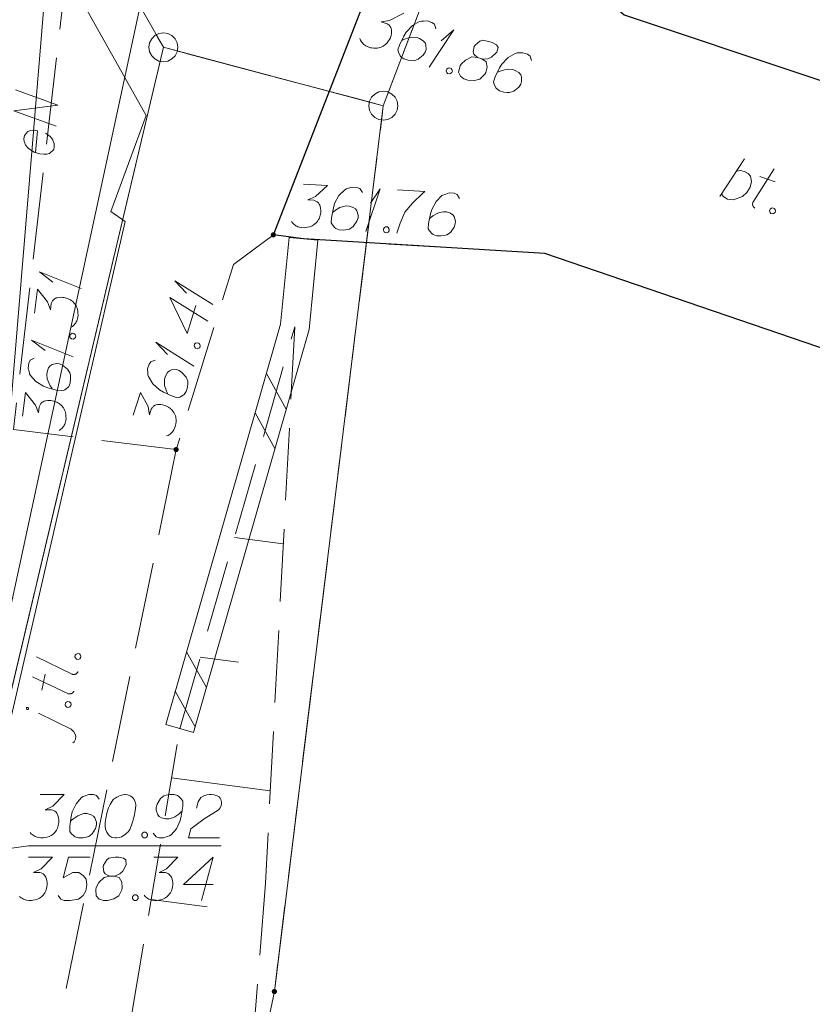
# Model space of a CAD drawing. Header units: metres. Extents: x 5555129 to 5556676, y 5635595 to 5636517.
# Tile 162 of 256: x 5555519 to 5555533, y 5636387 to 5636404. Entities that reach past the tile are written whole.
import ezdxf

# ---------------------------------------------------------------- set-up
doc = ezdxf.new("R2010")
doc.units = ezdxf.units.M
doc.header["$MEASUREMENT"] = 0
for name, pattern in [('03-linia 3 1', [2, 1.5, -0.5]), ('L_0_06', [2, 1.5, -0.5]), ('PRZER1-1', [2, 1, -1]), ('PRZER2_5-1', [3.5, 2.5, -1]), ('PRZER3-1', [4, 3, -1])]:
    doc.linetypes.add(name, pattern=pattern)
doc.layers.add('#digitalizacja', color=7, linetype='Continuous', lineweight=18)
doc.layers.add('#skartowane', color=7, linetype='Continuous', lineweight=18)
for name, color, linetype, lineweight, true_color in [('GEPPGD', 7, 'Continuous', 18, 0x008000), ('GESDZI', 7, 'Continuous', 18, 0x0a0909), ('GESKKL', 7, 'PRZER3-1', 18, 0x008000), ('GESUZY', 7, 'PRZER1-1', 18, 0x008000), ('GSSZSN', 7, 'PRZER2_5-1', 18, 0x0a0909), ('GULENN', 1, 'Continuous', 18, 0xff0000), ('GULENN_O', 1, 'Continuous', 18, 0xff0000)]:
    doc.layers.add(name, color=color, linetype=linetype, lineweight=lineweight, true_color=true_color)

# ---------------------------------------------------------------- blocks, each defined once
blk = doc.blocks.new('EPPGS')
at = {"color": 0, "flags": 128}
blk.add_lwpolyline([(0.5, 0), (0.475528, -0.154508), (0.404508, -0.293893), (0.293893, -0.404508), (0.154508, -0.475528), (0, -0.5), (-0.154508, -0.475528), (-0.293893, -0.404508), (-0.404508, -0.293893), (-0.475528, -0.154508), (-0.5, 0), (-0.475528, 0.154508), (-0.404508, 0.293893), (-0.293893, 0.404508), (-0.154508, 0.475528), (0, 0.5), (0.154508, 0.475528), (0.293893, 0.404508), (0.404508, 0.293893), (0.475528, 0.154508), (0.5, 0)], close=True, dxfattribs=at)
blk = doc.blocks.new('EPPGN')
blk.add_hatch(color=0).paths.add_polyline_path([(0, -0.09), (-0.027812, -0.085595), (-0.052901, -0.072812), (-0.072812, -0.052901), (-0.085595, -0.027812), (-0.09, 0), (-0.085595, 0.027812), (-0.072812, 0.052901), (-0.052901, 0.072812), (-0.027812, 0.085595), (0, 0.09), (0.027812, 0.085595), (0.052901, 0.072812), (0.072812, 0.052901), (0.085595, 0.027812), (0.09, 0), (0.085595, -0.027812), (0.072812, -0.052901), (0.052901, -0.072812), (0.027812, -0.085595)])
blk = doc.blocks.new('*U270')
at = {"layer": '#skartowane', "color": 7, "linetype": 'ByBlock', "lineweight": 18}
blk.add_line((5555531.336, 5636401.004), (5555531.758, 5636401.654), dxfattribs=at)
at = {"layer": '#skartowane', "color": 7, "linetype": 'ByBlock', "lineweight": 18, "flags": 128}
blk.add_lwpolyline([(5555531.618, 5636401.439), (5555531.696, 5636401.45), (5555531.771, 5636401.431), (5555531.823, 5636401.402), (5555531.863, 5636401.351), (5555531.883, 5636401.263), (5555531.857, 5636401.166), (5555531.801, 5636401.073), (5555531.728, 5636401.004), (5555531.571, 5636400.944), (5555531.47, 5636400.959), (5555531.401, 5636400.994), (5555531.362, 5636401.045)], dxfattribs=at)
blk = doc.blocks.new('*U271')
at = {"layer": '#skartowane', "color": 7, "linetype": 'ByBlock', "lineweight": 18}
for p, q in [((5555531.906, 5636400.901), (5555532.273, 5636401.482)), ((5555532.023, 5636401.347), (5555532.292, 5636401.258))]:
    blk.add_line(p, q, dxfattribs=at)
at = {"layer": '#skartowane', "color": 7, "linetype": 'ByBlock', "lineweight": 18, "flags": 128}
blk.add_lwpolyline([(5555531.941, 5636400.802), (5555531.934, 5636400.806), (5555531.927, 5636400.811), (5555531.921, 5636400.816), (5555531.916, 5636400.822), (5555531.911, 5636400.829), (5555531.908, 5636400.836), (5555531.904, 5636400.844), (5555531.902, 5636400.851), (5555531.9, 5636400.859), (5555531.9, 5636400.867), (5555531.9, 5636400.875), (5555531.901, 5636400.884), (5555531.903, 5636400.891), (5555531.905, 5636400.899), (5555531.908, 5636400.906)], dxfattribs=at)
blk = doc.blocks.new('*U272')
at = {"layer": '#skartowane', "color": 7, "linetype": 'ByBlock', "lineweight": 18}
blk.add_line((5555520.129, 5636391.798), (5555519.565, 5636392.076), dxfattribs=at)
at = {"layer": '#skartowane', "color": 7, "linetype": 'ByBlock', "lineweight": 18, "flags": 128}
for points in [[(5555519.375, 5636392.176), (5555519.373, 5636392.176), (5555519.371, 5636392.176), (5555519.369, 5636392.176), (5555519.367, 5636392.176), (5555519.365, 5636392.175), (5555519.363, 5636392.175), (5555519.361, 5636392.174), (5555519.36, 5636392.173), (5555519.358, 5636392.172), (5555519.357, 5636392.17), (5555519.356, 5636392.169), (5555519.355, 5636392.167), (5555519.354, 5636392.165), (5555519.353, 5636392.163), (5555519.353, 5636392.162), (5555519.352, 5636392.16), (5555519.352, 5636392.158), (5555519.352, 5636392.156), (5555519.353, 5636392.154), (5555519.353, 5636392.152), (5555519.354, 5636392.15), (5555519.355, 5636392.148), (5555519.356, 5636392.147), (5555519.357, 5636392.145), (5555519.359, 5636392.144), (5555519.36, 5636392.143), (5555519.362, 5636392.142), (5555519.363, 5636392.141), (5555519.365, 5636392.14), (5555519.367, 5636392.139), (5555519.369, 5636392.139), (5555519.371, 5636392.139), (5555519.373, 5636392.139), (5555519.375, 5636392.14), (5555519.377, 5636392.14), (5555519.379, 5636392.141), (5555519.38, 5636392.142), (5555519.382, 5636392.143), (5555519.384, 5636392.144), (5555519.385, 5636392.145), (5555519.386, 5636392.147), (5555519.387, 5636392.149), (5555519.388, 5636392.15), (5555519.389, 5636392.152), (5555519.389, 5636392.154), (5555519.389, 5636392.156), (5555519.39, 5636392.158), (5555519.389, 5636392.16), (5555519.389, 5636392.162), (5555519.389, 5636392.164), (5555519.388, 5636392.166), (5555519.387, 5636392.167), (5555519.386, 5636392.169), (5555519.385, 5636392.17), (5555519.383, 5636392.172), (5555519.382, 5636392.173), (5555519.38, 5636392.174), (5555519.378, 5636392.175), (5555519.376, 5636392.176), (5555519.375, 5636392.176)], [(5555520.154, 5636391.564), (5555520.176, 5636391.584), (5555520.203, 5636391.627), (5555520.208, 5636391.68), (5555520.196, 5636391.712), (5555520.174, 5636391.753), (5555520.129, 5636391.798)]]:
    blk.add_lwpolyline(points, dxfattribs=at)
blk = doc.blocks.new('*U273')
at = {"layer": '#skartowane', "color": 7, "linetype": 'ByBlock', "lineweight": 18}
for p, q in [((5555520.079, 5636392.411), (5555519.459, 5636392.706)), ((5555519.622, 5636392.474), (5555519.679, 5636392.752))]:
    blk.add_line(p, q, dxfattribs=at)
at = {"layer": '#skartowane', "color": 7, "linetype": 'ByBlock', "lineweight": 18, "flags": 128}
blk.add_lwpolyline([(5555520.174, 5636392.458), (5555520.17, 5636392.451), (5555520.166, 5636392.444), (5555520.161, 5636392.437), (5555520.156, 5636392.431), (5555520.15, 5636392.426), (5555520.144, 5636392.421), (5555520.137, 5636392.417), (5555520.129, 5636392.414), (5555520.121, 5636392.411), (5555520.114, 5636392.409), (5555520.105, 5636392.409), (5555520.097, 5636392.409), (5555520.089, 5636392.409), (5555520.081, 5636392.411), (5555520.074, 5636392.413)], dxfattribs=at)
blk = doc.blocks.new('*U274')
at = {"layer": '#skartowane', "color": 7, "linetype": 'ByBlock', "lineweight": 18}
blk.add_line((5555520.142, 5636392.748), (5555519.528, 5636393.048), dxfattribs=at)
at = {"layer": '#skartowane', "color": 7, "linetype": 'ByBlock', "lineweight": 18, "flags": 128}
blk.add_lwpolyline([(5555520.242, 5636392.794), (5555520.239, 5636392.786), (5555520.235, 5636392.779), (5555520.23, 5636392.773), (5555520.225, 5636392.767), (5555520.218, 5636392.761), (5555520.212, 5636392.756), (5555520.205, 5636392.752), (5555520.198, 5636392.749), (5555520.19, 5636392.747), (5555520.182, 5636392.745), (5555520.174, 5636392.744), (5555520.166, 5636392.744), (5555520.158, 5636392.745), (5555520.15, 5636392.747), (5555520.142, 5636392.749)], dxfattribs=at)
blk = doc.blocks.new('*U283')
at = {"layer": '#skartowane', "color": 7, "linetype": 'ByBlock', "lineweight": 18}
for q in [(5555520.162, 5636398.234), (5555519.676, 5636398.344)]:
    blk.add_line((5555519.44, 5636398.52), q, dxfattribs=at)
blk = doc.blocks.new('*U284')
at = {"layer": '#skartowane', "color": 7, "linetype": 'ByBlock', "lineweight": 18}
for q in [(5555520.299, 5636399.413), (5555519.812, 5636399.523)]:
    blk.add_line((5555519.577, 5636399.699), q, dxfattribs=at)
blk = doc.blocks.new('*U285')
at = {"layer": '#skartowane', "color": 7, "linetype": 'ByBlock', "lineweight": 18}
for q in [(5555522.248, 5636398.074), (5555521.79, 5636398.271)]:
    blk.add_line((5555521.591, 5636398.487), q, dxfattribs=at)
blk = doc.blocks.new('*U286')
at = {"layer": '#skartowane', "color": 7, "linetype": 'ByBlock', "lineweight": 18}
for q in [(5555522.576, 5636399.134), (5555522.118, 5636399.331)]:
    blk.add_line((5555521.919, 5636399.547), q, dxfattribs=at)
blk = doc.blocks.new('*U289')
at = {"layer": '#skartowane', "color": 7, "linetype": 'ByBlock', "lineweight": 18}
for q in [(5555526.312, 5636403.235), (5555526.519, 5636403.689)]:
    blk.add_line((5555526.739, 5636403.883), q, dxfattribs=at)
blk = doc.blocks.new('*U290')
at = {"layer": '#skartowane', "color": 7, "linetype": 'ByBlock', "lineweight": 18}
for q in [(5555525.218, 5636400.398), (5555525.301, 5636400.89)]:
    blk.add_line((5555525.464, 5636401.135), q, dxfattribs=at)

msp = doc.modelspace()

# ---------------------------------------------------------------- hatches: boundary and pattern name
at = {"layer": '#skartowane', "linetype": 'Continuous', "lineweight": 18}
h = msp.add_hatch(color=7, dxfattribs=at)
edge = h.paths.add_edge_path()
edge.add_arc((5555523.62, 5636400.34), 0.045, 0, 360)
h = msp.add_hatch(color=7, dxfattribs=at)
edge = h.paths.add_edge_path()
edge.add_arc((5555521.94, 5636396.63), 0.045, 0, 360)

# ---------------------------------------------------------------- linework, layer by layer
at = {"layer": '#digitalizacja', "color": 36, "linetype": 'Continuous', "lineweight": 18, "true_color": 0x803300}
msp.add_line((5555525.59974, 5636424.15496), (5555518.15075, 5636389.61013), dxfattribs=at)
at = {"layer": '#digitalizacja', "color": 5, "linetype": 'Continuous', "lineweight": 18}
msp.add_line((5555521.0615, 5636400.5683), (5555515.43573, 5636376.17521), dxfattribs=at)
at = {"layer": '#digitalizacja', "color": 5, "linetype": 'Continuous', "lineweight": 18, "flags": 128}
for points in [[(5555468.91613, 5636474.30418), (5555508.57623, 5636429.68491), (5555515.2694, 5636413.34045), (5555521.42005, 5636402.40426)], [(5555521.0615, 5636400.5683), (5555520.81274, 5636400.74332), (5555521.42005, 5636402.40426)]]:
    msp.add_lwpolyline(points, dxfattribs=at)
at = {"layer": '#digitalizacja', "color": 36, "linetype": 'Continuous', "lineweight": 18, "true_color": 0x803300, "flags": 128}
for points in [[(5555519.59134, 5636390.67169), (5555520.0047, 5636390.67169), (5555519.80979, 5636390.47091), (5555519.67987, 5636390.40591), (5555519.78617, 5636390.40591), (5555519.80979, 5636390.40005), (5555519.8216, 5636390.3941), (5555519.83341, 5636390.38824), (5555519.84522, 5636390.38229), (5555519.86884, 5636390.36462), (5555519.88065, 5636390.34686), (5555519.89246, 5636390.32919), (5555519.89841, 5636390.31143), (5555519.91022, 5636390.27014), (5555519.91608, 5636390.2347), (5555519.91608, 5636390.21694), (5555519.91608, 5636390.19332), (5555519.91022, 5636390.15789), (5555519.90427, 5636390.13427), (5555519.89841, 5636390.11065), (5555519.89246, 5636390.09298), (5555519.8866, 5636390.08117), (5555519.88065, 5636390.06936), (5555519.87479, 5636390.05755), (5555519.86298, 5636390.03979), (5555519.84522, 5636390.01617), (5555519.82755, 5636389.9985), (5555519.81574, 5636389.98669), (5555519.79798, 5636389.97488), (5555519.78031, 5636389.96307), (5555519.75669, 5636389.95126), (5555519.74487, 5636389.94531), (5555519.70349, 5636389.9335), (5555519.66806, 5636389.92764), (5555519.64444, 5636389.92169), (5555519.60315, 5636389.92169), (5555519.55591, 5636389.92764), (5555519.53815, 5636389.9335), (5555519.52048, 5636389.93945), (5555519.50272, 5636389.94531), (5555519.48505, 5636389.95712), (5555519.46729, 5636389.96893), (5555519.43781, 5636389.99255), (5555519.42005, 5636390.01617)], [(5555520.61289, 5636390.58901), (5555520.56565, 5636390.65392), (5555520.51254, 5636390.67169), (5555520.42987, 5636390.67169), (5555520.37082, 5636390.64806), (5555520.33539, 5636390.63625), (5555520.30582, 5636390.61849), (5555520.21134, 5636390.5122), (5555520.14643, 5636390.37048), (5555520.12866, 5636390.29376), (5555520.10504, 5636390.12246), (5555520.10504, 5636390.03393), (5555520.12866, 5636389.9985), (5555520.17591, 5636389.95126), (5555520.19367, 5636389.93945), (5555520.25272, 5636389.92169), (5555520.32944, 5636389.92169), (5555520.38849, 5636389.9335), (5555520.42987, 5636389.94531), (5555520.48892, 5636389.99255), (5555520.54798, 5636390.08703), (5555520.56565, 5636390.14608), (5555520.56565, 5636390.19332), (5555520.53617, 5636390.27014), (5555520.51254, 5636390.29962), (5555520.47116, 5636390.32324), (5555520.4003, 5636390.341), (5555520.3472, 5636390.341), (5555520.2822, 5636390.32324), (5555520.24091, 5636390.30557), (5555520.17005, 5636390.25832), (5555520.13461, 5636390.22875), (5555520.11685, 5636390.21108)], [(5555521.06754, 5636390.67169), (5555521.05573, 5636390.67169), (5555521.0203, 5636390.66573), (5555520.99668, 5636390.65988), (5555520.97901, 5636390.65392), (5555520.94943, 5636390.64211), (5555520.914, 5636390.62444), (5555520.88452, 5636390.60668), (5555520.85495, 5636390.58306), (5555520.83728, 5636390.55944), (5555520.81952, 5636390.52996), (5555520.80185, 5636390.50039), (5555520.78409, 5636390.46496), (5555520.77228, 5636390.44134), (5555520.76047, 5636390.40591), (5555520.7428, 5636390.34686), (5555520.72504, 5636390.25832), (5555520.71323, 5636390.18746), (5555520.71323, 5636390.12246), (5555520.71918, 5636390.07522), (5555520.7428, 5636390.02212), (5555520.76047, 5636389.99255), (5555520.79004, 5636389.95712), (5555520.82547, 5636389.9335), (5555520.84314, 5636389.92764), (5555520.87857, 5636389.92169), (5555520.90814, 5636389.92169), (5555520.95539, 5636389.92764), (5555520.99668, 5636389.93945), (5555521.02625, 5636389.95712), (5555521.06754, 5636389.98669), (5555521.0853, 5636390.00436), (5555521.10892, 5636390.02798), (5555521.12659, 5636390.0516), (5555521.1384, 5636390.06936), (5555521.15021, 5636390.09884), (5555521.15616, 5636390.11065), (5555521.16797, 5636390.14022), (5555521.17978, 5636390.17565), (5555521.19159, 5636390.21108), (5555521.19745, 5636390.2347), (5555521.2034, 5636390.25237), (5555521.20926, 5636390.27599), (5555521.22107, 5636390.32919), (5555521.22702, 5636390.35867), (5555521.23288, 5636390.38824), (5555521.23883, 5636390.42953), (5555521.24469, 5636390.48272), (5555521.24469, 5636390.50039), (5555521.23883, 5636390.52401), (5555521.23288, 5636390.54763), (5555521.21521, 5636390.58306), (5555521.19745, 5636390.60668), (5555521.17978, 5636390.62444), (5555521.15616, 5636390.64211), (5555521.13254, 5636390.65392), (5555521.11478, 5636390.65988), (5555521.09711, 5636390.66573), (5555521.06754, 5636390.67169)], [(5555521.54581, 5636390.00436), (5555521.59305, 5636389.93945), (5555521.64624, 5636389.92169), (5555521.72891, 5636389.92169), (5555521.78797, 5636389.94531), (5555521.8234, 5636389.95712), (5555521.85288, 5636389.97488), (5555521.94736, 5636390.08117), (5555522.01236, 5636390.22289), (5555522.03003, 5636390.29962), (5555522.05365, 5636390.47091), (5555522.05365, 5636390.55944), (5555522.03003, 5636390.59487), (5555521.98279, 5636390.64211), (5555521.96512, 5636390.65392), (5555521.90607, 5636390.67169), (5555521.82926, 5636390.67169), (5555521.7702, 5636390.65988), (5555521.72891, 5636390.64806), (5555521.66986, 5636390.60082), (5555521.61081, 5636390.50634), (5555521.59305, 5636390.44729), (5555521.59305, 5636390.40005), (5555521.62262, 5636390.32324), (5555521.64624, 5636390.29376), (5555521.68753, 5636390.27014), (5555521.75839, 5636390.25237), (5555521.81159, 5636390.25237), (5555521.8765, 5636390.27014), (5555521.91788, 5636390.2878), (5555521.98874, 5636390.33505), (5555522.02417, 5636390.36462), (5555522.04184, 5636390.38229)], [(5555522.28986, 5636390.43548), (5555522.31934, 5636390.54763), (5555522.36658, 5636390.61849), (5555522.41977, 5636390.64806), (5555522.47287, 5636390.66573), (5555522.51425, 5636390.67169), (5555522.54373, 5636390.67169), (5555522.59693, 5636390.66573), (5555522.63236, 5636390.65392), (5555522.65003, 5636390.64806), (5555522.68546, 5636390.6303), (5555522.70322, 5636390.60668), (5555522.71503, 5636390.58306), (5555522.72089, 5636390.56539), (5555522.72684, 5636390.54177), (5555522.72684, 5636390.5122), (5555522.72089, 5636390.48272), (5555522.71503, 5636390.46496), (5555522.70322, 5636390.44134), (5555522.68546, 5636390.41772), (5555522.66779, 5636390.40005), (5555522.42563, 5636390.25237), (5555522.19538, 5636390.08117), (5555522.15399, 5636389.92169), (5555522.69141, 5636389.92169)], [(5555521.38046, 5636390.02212), (5555521.41004, 5636390.02212), (5555521.42771, 5636390.01031), (5555521.44547, 5636389.98669), (5555521.44547, 5636389.95712), (5555521.42771, 5636389.9335), (5555521.41004, 5636389.92169), (5555521.38046, 5636389.92169), (5555521.36279, 5636389.9335), (5555521.34503, 5636389.95712), (5555521.34503, 5636389.98669), (5555521.36279, 5636390.01031), (5555521.38046, 5636390.02212)], [(5555519.38956, 5636389.58825), (5555519.80292, 5636389.58825), (5555519.608, 5636389.38747), (5555519.47809, 5636389.32247), (5555519.58438, 5636389.32247), (5555519.608, 5636389.31661), (5555519.61981, 5636389.31066), (5555519.63162, 5636389.3048), (5555519.64343, 5636389.29885), (5555519.66705, 5636389.28118), (5555519.67886, 5636389.26342), (5555519.69067, 5636389.24575), (5555519.69662, 5636389.22799), (5555519.70843, 5636389.1867), (5555519.71429, 5636389.15126), (5555519.71429, 5636389.1335), (5555519.71429, 5636389.10988), (5555519.70843, 5636389.07445), (5555519.70248, 5636389.05083), (5555519.69662, 5636389.02721), (5555519.69067, 5636389.00954), (5555519.68481, 5636388.99773), (5555519.67886, 5636388.98592), (5555519.673, 5636388.97411), (5555519.66119, 5636388.95635), (5555519.64343, 5636388.93273), (5555519.62576, 5636388.91506), (5555519.61395, 5636388.90325), (5555519.59619, 5636388.89144), (5555519.57852, 5636388.87963), (5555519.5549, 5636388.86782), (5555519.54309, 5636388.86187), (5555519.50171, 5636388.85006), (5555519.46628, 5636388.8442), (5555519.44266, 5636388.83825), (5555519.40137, 5636388.83825), (5555519.35413, 5636388.8442), (5555519.33636, 5636388.85006), (5555519.31869, 5636388.85601), (5555519.30093, 5636388.86187), (5555519.28326, 5636388.87368), (5555519.2655, 5636388.88549), (5555519.23602, 5636388.90911)], [(5555520.45248, 5636389.58825), (5555520.08041, 5636389.58825), (5555519.98593, 5636389.23394), (5555520.15723, 5636389.32247), (5555520.25757, 5636389.32247), (5555520.34024, 5636389.26937), (5555520.38748, 5636389.21032), (5555520.39929, 5636389.10988), (5555520.38162, 5636389.00954), (5555520.33438, 5636388.92687), (5555520.25171, 5636388.86187), (5555520.10998, 5636388.83825), (5555520.00369, 5636388.83825), (5555519.9505, 5636388.86187), (5555519.90326, 5636388.92687)], [(5555520.78903, 5636389.26342), (5555520.8717, 5636389.26342), (5555520.89532, 5636389.26937), (5555520.96619, 5636389.29885), (5555521.01938, 5636389.34609), (5555521.07843, 5636389.45833), (5555521.07248, 5636389.541), (5555521.03119, 5636389.57048), (5555520.94852, 5636389.58825), (5555520.88946, 5636389.58825), (5555520.77722, 5636389.57048), (5555520.74179, 5636389.541), (5555520.68274, 5636389.45238), (5555520.67688, 5636389.4229), (5555520.68869, 5636389.33428), (5555520.71231, 5636389.29885), (5555520.78903, 5636389.26342), (5555520.69455, 5636389.2398), (5555520.60602, 5636389.15126), (5555520.55878, 5636389.06264), (5555520.55283, 5636389.03316), (5555520.55878, 5636388.92092), (5555520.61188, 5636388.86187), (5555520.68274, 5636388.83825), (5555520.7536, 5636388.83825), (5555520.86584, 5636388.86782), (5555520.94852, 5636388.92092), (5555521.00162, 5636389.02721), (5555521.00757, 5636389.06264), (5555521.00162, 5636389.15712), (5555520.95438, 5636389.2398), (5555520.8717, 5636389.26342)], [(5555521.5567, 5636389.58825), (5555521.97006, 5636389.58825), (5555521.77515, 5636389.38747), (5555521.64523, 5636389.32247), (5555521.75153, 5636389.32247), (5555521.77515, 5636389.31661), (5555521.78696, 5636389.31066), (5555521.79877, 5636389.3048), (5555521.81058, 5636389.29885), (5555521.8342, 5636389.28118), (5555521.84601, 5636389.26342), (5555521.85782, 5636389.24575), (5555521.86377, 5636389.22799), (5555521.87558, 5636389.1867), (5555521.88144, 5636389.15126), (5555521.88144, 5636389.1335), (5555521.88144, 5636389.10988), (5555521.87558, 5636389.07445), (5555521.86963, 5636389.05083), (5555521.86377, 5636389.02721), (5555521.85782, 5636389.00954), (5555521.85196, 5636388.99773), (5555521.84601, 5636388.98592), (5555521.84015, 5636388.97411), (5555521.82834, 5636388.95635), (5555521.81058, 5636388.93273), (5555521.79291, 5636388.91506), (5555521.7811, 5636388.90325), (5555521.76334, 5636388.89144), (5555521.74567, 5636388.87963), (5555521.72205, 5636388.86782), (5555521.71024, 5636388.86187), (5555521.66885, 5636388.85006), (5555521.63342, 5636388.8442), (5555521.6098, 5636388.83825), (5555521.56851, 5636388.83825), (5555521.52127, 5636388.8442), (5555521.50351, 5636388.85006), (5555521.48584, 5636388.85601), (5555521.46808, 5636388.86187), (5555521.45041, 5636388.87368), (5555521.43265, 5636388.88549), (5555521.40317, 5636388.90911), (5555521.38541, 5636388.93273)], [(5555522.57825, 5636389.11583), (5555522.0704, 5636389.11583), (5555522.57825, 5636389.58825), (5555522.37747, 5636388.83825)], [(5555521.22006, 5636388.93868), (5555521.24963, 5636388.93868), (5555521.2673, 5636388.92687), (5555521.28506, 5636388.90325), (5555521.28506, 5636388.87368), (5555521.2673, 5636388.85006), (5555521.24963, 5636388.83825), (5555521.22006, 5636388.83825), (5555521.20239, 5636388.85006), (5555521.18463, 5636388.87368), (5555521.18463, 5636388.90325), (5555521.20239, 5636388.92687), (5555521.22006, 5636388.93868)]]:
    msp.add_lwpolyline(points, dxfattribs=at)
at = {"layer": '#digitalizacja', "color": 7, "linetype": 'Continuous', "lineweight": 18, "flags": 128}
msp.add_lwpolyline([(5555522.71965, 5636389.78235), (5555519.38878, 5636389.78235), (5555518.15075, 5636389.61013)], dxfattribs=at)
at = {"layer": '#skartowane', "color": 7, "linetype": 'Continuous', "lineweight": 18}
for p, q in [((5555523.89121, 5636400.29455), (5555524.38879, 5636400.24545)), ((5555523.49912, 5636397.9451), (5555523.84194, 5636397.32665)), ((5555523.30422, 5636397.26539), (5555523.64704, 5636396.64694)), ((5555522.94913, 5636395.11341), (5555523.79243, 5636395.00356)), ((5555522.12095, 5636393.13879), (5555522.46376, 5636392.52034)), ((5555522.35643, 5636393.04262), (5555523.01817, 5636392.95642)), ((5555521.92604, 5636392.45908), (5555522.26886, 5636391.84063)), ((5555521.75968, 5636391.87891), (5555522.24032, 5636391.74109)), ((5555521.86046, 5636390.95923), (5555523.56742, 5636390.73688))]:
    msp.add_line(p, q, dxfattribs=at)
at = {"layer": '#skartowane', "color": 7, "linetype": '03-linia 3 1', "lineweight": 18}
msp.add_line((5555521.94, 5636396.63), (5555520.02, 5636387.21), dxfattribs=at)
at = {"layer": '#skartowane', "color": 7, "linetype": 'L_0_06', "lineweight": 18, "flags": 128}
msp.add_lwpolyline([(5555523.62, 5636400.34), (5555522.93, 5636399.83), (5555521.94, 5636396.63), (5555519.13, 5636396.98), (5555520.4, 5636407.92), (5555519.76, 5636408.76), (5555518.17, 5636415.97), (5555516.69, 5636419.92), (5555513.22, 5636426.28), (5555507.7, 5636431.28), (5555495.03, 5636442.55), (5555497.55, 5636445.67), (5555510.37, 5636434.83), (5555515.51, 5636430.51), (5555517.4, 5636429.99), (5555519.91, 5636429.73), (5555521.33, 5636430.42), (5555525.04, 5636427.93), (5555526.54, 5636426.97), (5555528.86, 5636426.67), (5555531.07, 5636426.79), (5555533.23, 5636427.66), (5555535.2, 5636426.14), (5555526.67, 5636409.15), (5555526.12, 5636407.57), (5555526.26, 5636407.12), (5555523.62, 5636400.34)], close=True, dxfattribs=at)
at = {"layer": '#skartowane', "color": 7, "linetype": '03-linia 3 1', "lineweight": 18, "flags": 128}
msp.add_lwpolyline([(5555523.62, 5636400.34), (5555524.14, 5636400.27), (5555528.31, 5636400.02), (5555536.85, 5636397.1), (5555537.54, 5636402.4), (5555536.01, 5636402.03), (5555529.68, 5636404.14), (5555526.26, 5636407.12)], dxfattribs=at)
at = {"layer": '#skartowane', "color": 7, "lineweight": 25, "flags": 128}
msp.add_lwpolyline([(5555526.26, 5636407.12), (5555529.68, 5636404.14), (5555536.01, 5636402.03), (5555537.54, 5636402.4), (5555536.85, 5636397.1), (5555528.31, 5636400.02), (5555524.14, 5636400.27), (5555523.62, 5636400.34), (5555526.26, 5636407.12)], close=True, dxfattribs=at)
at = {"layer": '#skartowane', "color": 7, "linetype": 'Continuous', "lineweight": 18, "flags": 128}
for points in [[(5555525.87675, 5636404.1707), (5555525.62835, 5636404.04186), (5555525.48455, 5636404.02128), (5555525.58539, 5636403.98766), (5555525.60594, 5636403.97464), (5555525.61526, 5636403.96526), (5555525.62462, 5636403.95596), (5555525.63394, 5636403.94658), (5555525.65076, 5636403.92235), (5555525.65635, 5636403.90176), (5555525.66196, 5636403.88127), (5555525.66199, 5636403.86254), (5555525.66014, 5636403.81963), (5555525.65449, 5636403.78416), (5555525.64888, 5636403.76731), (5555525.64141, 5636403.74491), (5555525.62464, 5636403.71315), (5555525.61153, 5636403.69262), (5555525.5985, 5636403.67206), (5555525.58727, 5636403.65718), (5555525.57798, 5636403.64783), (5555525.56859, 5636403.63851), (5555525.5593, 5636403.62916), (5555525.54248, 5636403.61604), (5555525.51816, 5636403.59925), (5555525.49581, 5636403.58808), (5555525.48087, 5636403.58061), (5555525.46029, 5636403.57502), (5555525.43979, 5636403.5694), (5555525.41365, 5636403.56567), (5555525.40056, 5636403.56376), (5555525.35757, 5636403.56564), (5555525.3221, 5636403.57128), (5555525.29781, 5636403.57311), (5555525.25864, 5636403.58616), (5555525.2157, 5636403.60675), (5555525.20071, 5636403.61792), (5555525.18583, 5636403.62916), (5555525.17083, 5636403.64033), (5555525.1578, 5636403.65712), (5555525.14469, 5636403.67395), (5555525.12419, 5636403.70568), (5555525.11481, 5636403.7337)], [(5555526.42759, 5636403.89994), (5555526.4033, 5636403.97646), (5555526.35854, 5636404.0101), (5555526.28011, 5636404.03624), (5555526.21662, 5636404.03251), (5555526.17927, 5636404.03251), (5555526.1456, 5636404.02501), (5555526.02235, 5636403.95405), (5555525.91596, 5636403.84013), (5555525.87484, 5636403.77296), (5555525.79827, 5636403.61792), (5555525.77027, 5636403.53394), (5555525.78148, 5636403.49285), (5555525.81135, 5636403.4331), (5555525.82447, 5636403.41628), (5555525.87487, 5636403.38075), (5555525.94766, 5636403.35649), (5555526.00741, 5636403.34902), (5555526.05041, 5636403.34714), (5555526.12137, 5636403.37328), (5555526.20727, 5636403.44424), (5555526.2427, 5636403.49468), (5555526.25764, 5636403.53949), (5555526.25396, 5636403.62169), (5555526.24088, 5636403.65712), (5555526.20909, 5636403.69262), (5555526.14748, 5636403.73188), (5555526.0971, 5636403.74867), (5555526.02982, 5636403.75237), (5555525.98506, 5636403.74867), (5555525.9029, 5636403.72626), (5555525.85993, 5636403.70941), (5555525.8375, 5636403.69826)], [(5555527.14642, 5636403.40507), (5555527.22485, 5636403.37893), (5555527.24914, 5636403.37711), (5555527.32569, 5636403.38266), (5555527.39109, 5636403.41066), (5555527.48261, 5636403.49847), (5555527.50311, 5636403.57878), (5555527.47326, 5636403.61981), (5555527.40044, 5636403.6628), (5555527.34442, 5636403.68147), (5555527.23232, 5636403.70012), (5555527.18939, 5636403.68335), (5555527.10534, 5636403.61795), (5555527.09046, 5636403.59184), (5555527.07364, 5636403.50403), (5555527.08484, 5636403.46295), (5555527.14642, 5636403.40507), (5555527.04932, 5636403.41254), (5555526.93734, 5636403.35655), (5555526.86449, 5636403.28741), (5555526.84953, 5636403.26133), (5555526.81968, 5636403.15296), (5555526.85138, 5636403.08015), (5555526.91113, 5636403.03533), (5555526.97836, 5636403.01292), (5555527.09419, 5636403.00548), (5555527.18942, 5636403.02972), (5555527.2734, 5636403.11376), (5555527.29025, 5636403.14549), (5555527.31449, 5636403.23701), (5555527.29581, 5636403.33038), (5555527.22485, 5636403.37893)], [(5555528.08008, 5636403.34911), (5555528.05579, 5636403.42563), (5555528.01103, 5636403.45927), (5555527.9326, 5636403.48541), (5555527.86911, 5636403.48168), (5555527.83176, 5636403.48168), (5555527.79809, 5636403.47418), (5555527.67485, 5636403.40322), (5555527.56845, 5636403.2893), (5555527.52734, 5636403.22213), (5555527.45076, 5636403.06709), (5555527.42277, 5636402.9831), (5555527.43397, 5636402.94202), (5555527.46385, 5636402.88227), (5555527.47696, 5636402.86545), (5555527.52737, 5636402.82992), (5555527.60015, 5636402.80566), (5555527.65991, 5636402.79819), (5555527.7029, 5636402.79631), (5555527.77386, 5636402.82245), (5555527.85976, 5636402.89341), (5555527.8952, 5636402.94385), (5555527.91014, 5636402.98866), (5555527.90646, 5636403.07086), (5555527.89337, 5636403.10629), (5555527.86158, 5636403.14179), (5555527.79998, 5636403.18105), (5555527.7496, 5636403.19784), (5555527.68232, 5636403.20154), (5555527.63756, 5636403.19784), (5555527.55539, 5636403.17543), (5555527.51243, 5636403.15858), (5555527.48999, 5636403.14743)], [(5555526.66279, 5636403.22398), (5555526.69084, 5636403.21463), (5555526.70387, 5636403.19784), (5555526.71325, 5636403.16981), (5555526.7039, 5636403.14176), (5555526.67958, 5636403.12497), (5555526.65908, 5636403.11935), (5555526.63103, 5636403.1287), (5555526.618, 5636403.14549), (5555526.60862, 5636403.17352), (5555526.61797, 5636403.20157), (5555526.64229, 5636403.21836), (5555526.66279, 5636403.22398)], [(5555524.14322, 5636401.21429), (5555524.55584, 5636401.18956), (5555524.34926, 5636401.00081), (5555524.21569, 5636400.94369), (5555524.32179, 5636400.93733), (5555524.34502, 5636400.93007), (5555524.35645, 5636400.92342), (5555524.36789, 5636400.91687), (5555524.37933, 5636400.91022), (5555524.40185, 5636400.89117), (5555524.41257, 5636400.87273), (5555524.42331, 5636400.85439), (5555524.42818, 5636400.8363), (5555524.4375, 5636400.79438), (5555524.44123, 5636400.75866), (5555524.44017, 5636400.74093), (5555524.43875, 5636400.71735), (5555524.43078, 5636400.68234), (5555524.42343, 5636400.65911), (5555524.41617, 5636400.63589), (5555524.40917, 5636400.61861), (5555524.40261, 5636400.60717), (5555524.39597, 5636400.59573), (5555524.38941, 5636400.5843), (5555524.37656, 5636400.56727), (5555524.35742, 5636400.54476), (5555524.33872, 5636400.52818), (5555524.32622, 5636400.51709), (5555524.30779, 5636400.50637), (5555524.28944, 5636400.49564), (5555524.26516, 5636400.48526), (5555524.25301, 5636400.48003), (5555524.211, 5636400.47071), (5555524.17528, 5636400.46699), (5555524.15135, 5636400.46246), (5555524.11013, 5636400.46493), (5555524.06333, 5636400.4737), (5555524.04595, 5636400.48061), (5555524.02867, 5636400.48761), (5555524.01129, 5636400.49452), (5555523.99436, 5636400.50737), (5555523.97734, 5636400.52022), (5555523.94932, 5636400.54556), (5555523.93301, 5636400.5702)], [(5555525.15799, 5636401.07064), (5555525.11472, 5636401.13826), (5555525.06278, 5636401.15916), (5555524.98025, 5636401.16411), (5555524.91989, 5636401.14407), (5555524.88382, 5636401.1344), (5555524.85324, 5636401.11844), (5555524.75256, 5636401.01799), (5555524.67929, 5636400.88041), (5555524.65697, 5636400.80488), (5555524.62314, 5636400.63531), (5555524.61784, 5636400.54694), (5555524.6393, 5636400.51016), (5555524.68363, 5636400.46017), (5555524.70065, 5636400.44732), (5555524.75853, 5636400.42606), (5555524.83512, 5636400.42147), (5555524.89477, 5636400.42972), (5555524.93678, 5636400.43903), (5555524.99856, 5636400.48266), (5555525.06316, 5636400.57344), (5555525.08433, 5636400.63132), (5555525.08716, 5636400.67848), (5555525.06232, 5636400.75692), (5555525.04051, 5636400.78776), (5555525.00062, 5636400.81382), (5555524.93094, 5636400.83579), (5555524.87794, 5636400.83896), (5555524.81199, 5636400.82512), (5555524.76972, 5636400.80996), (5555524.69615, 5636400.76704), (5555524.65902, 5636400.73964), (5555524.64023, 5636400.72307)], [(5555525.76409, 5636401.11712), (5555526.23566, 5636401.08885), (5555526.20446, 5636401.06109), (5555526.02252, 5636400.88866), (5555525.89474, 5636400.73068), (5555525.81234, 5636400.54035), (5555525.75458, 5636400.36634)], [(5555526.83781, 5636400.96993), (5555526.79453, 5636401.03755), (5555526.74259, 5636401.05846), (5555526.66007, 5636401.0634), (5555526.59971, 5636401.04336), (5555526.56363, 5636401.03369), (5555526.53305, 5636401.01773), (5555526.43238, 5636400.91728), (5555526.3591, 5636400.7797), (5555526.33678, 5636400.70418), (5555526.30295, 5636400.5346), (5555526.29765, 5636400.44623), (5555526.31911, 5636400.40945), (5555526.36344, 5636400.35946), (5555526.38046, 5636400.34661), (5555526.43835, 5636400.32535), (5555526.51493, 5636400.32076), (5555526.57458, 5636400.32901), (5555526.6166, 5636400.33833), (5555526.67837, 5636400.38195), (5555526.74297, 5636400.47273), (5555526.76414, 5636400.53062), (5555526.76697, 5636400.57777), (5555526.74214, 5636400.65621), (5555526.72033, 5636400.68705), (5555526.68043, 5636400.71311), (5555526.61076, 5636400.73508), (5555526.55775, 5636400.73825), (5555526.49181, 5636400.72442), (5555526.44953, 5636400.70925), (5555526.37597, 5636400.66633), (5555526.33883, 5636400.63893), (5555526.32005, 5636400.62236)], [(5555532.24717, 5636400.80592), (5555532.27523, 5636400.79657), (5555532.28825, 5636400.77978), (5555532.29763, 5636400.75175), (5555532.28828, 5636400.7237), (5555532.26396, 5636400.70691), (5555532.24347, 5636400.70129), (5555532.21541, 5636400.71064), (5555532.20238, 5636400.72743), (5555532.193, 5636400.75546), (5555532.20236, 5636400.78351), (5555532.22667, 5636400.8003), (5555532.24717, 5636400.80592)], [(5555525.56017, 5636400.47861), (5555525.58969, 5636400.47684), (5555525.60662, 5636400.464), (5555525.62294, 5636400.43935), (5555525.62117, 5636400.40984), (5555525.60203, 5636400.38732), (5555525.58368, 5636400.37659), (5555525.55416, 5636400.37836), (5555525.53723, 5636400.3912), (5555525.52092, 5636400.41585), (5555525.52268, 5636400.44536), (5555525.54183, 5636400.46788), (5555525.56017, 5636400.47861)], [(5555521.75968, 5636391.87891), (5555523.74344, 5636398.79711), (5555523.89121, 5636400.29455)], [(5555522.24032, 5636391.74109), (5555524.23656, 5636398.70289), (5555524.38879, 5636400.24545)], [(5555519.4948, 5636398.98955), (5555519.54247, 5636399.40015), (5555519.71943, 5636399.18338), (5555519.76902, 5636399.04684), (5555519.78127, 5636399.15242), (5555519.78982, 5636399.17521), (5555519.79709, 5636399.18626), (5555519.80427, 5636399.19731), (5555519.81155, 5636399.20836), (5555519.83182, 5636399.22978), (5555519.85083, 5636399.23947), (5555519.86974, 5636399.24916), (5555519.88807, 5636399.25302), (5555519.93044, 5636399.25999), (5555519.96632, 5636399.26173), (5555519.98396, 5636399.25968), (5555520.00742, 5636399.25696), (5555520.04194, 5636399.24705), (5555520.06472, 5636399.23842), (5555520.0875, 5636399.22987), (5555520.10437, 5636399.22192), (5555520.11543, 5636399.21474), (5555520.12647, 5636399.20747), (5555520.13753, 5636399.20028), (5555520.15381, 5636399.18651), (5555520.17522, 5636399.16614), (5555520.19074, 5636399.14655), (5555520.20111, 5636399.13346), (5555520.21079, 5636399.11445), (5555520.22048, 5636399.09554), (5555520.22949, 5636399.07071), (5555520.23404, 5636399.05829), (5555520.241, 5636399.01583), (5555520.24274, 5636398.97996), (5555520.24592, 5636398.95581), (5555520.24116, 5636398.91479), (5555520.2298, 5636398.86855), (5555520.22193, 5636398.85159), (5555520.21399, 5636398.83472), (5555520.20612, 5636398.81775), (5555520.19235, 5636398.80156), (5555520.17857, 5636398.78528), (5555520.15171, 5636398.75872), (5555520.12619, 5636398.7438)], [(5555522.28106, 5636399.12019), (5555522.13097, 5636398.63504), (5555521.82975, 5636399.25982), (5555522.48691, 5636398.84634)], [(5555520.10122, 5636398.58025), (5555520.10463, 5636398.60962), (5555520.1184, 5636398.62581), (5555520.14391, 5636398.64073), (5555520.17328, 5636398.63732), (5555520.1947, 5636398.61696), (5555520.20439, 5636398.59804), (5555520.20098, 5636398.56867), (5555520.18721, 5636398.55248), (5555520.1617, 5636398.53756), (5555520.13233, 5636398.54097), (5555520.11091, 5636398.56134), (5555520.10122, 5636398.58025)], [(5555522.25134, 5636398.42472), (5555522.26008, 5636398.45297), (5555522.27658, 5636398.46636), (5555522.3044, 5636398.47635), (5555522.33265, 5636398.46761), (5555522.34996, 5636398.44366), (5555522.35602, 5636398.42329), (5555522.34728, 5636398.39504), (5555522.33078, 5636398.38165), (5555522.30296, 5636398.37166), (5555522.27471, 5636398.3804), (5555522.2574, 5636398.40435), (5555522.25134, 5636398.42472)], [(5555519.48772, 5636398.21164), (5555519.4178, 5636398.1722), (5555519.39403, 5636398.12151), (5555519.3845, 5636398.03938), (5555519.40115, 5636397.978), (5555519.4088, 5636397.94145), (5555519.42303, 5636397.91002), (5555519.51772, 5636397.80392), (5555519.65101, 5636397.72309), (5555519.72518, 5636397.6966), (5555519.8926, 5636397.65339), (5555519.98055, 5636397.64318), (5555520.01846, 5636397.66256), (5555520.07084, 5636397.70404), (5555520.08462, 5636397.72032), (5555520.10907, 5636397.77693), (5555520.11792, 5636397.85314), (5555520.11299, 5636397.91316), (5555520.10603, 5636397.95562), (5555520.06592, 5636398.01973), (5555519.97887, 5636398.08928), (5555519.92225, 5636398.11364), (5555519.87533, 5636398.11909), (5555519.79563, 5636398.09866), (5555519.76362, 5636398.0786), (5555519.73539, 5636398.04022), (5555519.70957, 5636397.97188), (5555519.70345, 5636397.91913), (5555519.7136, 5636397.85251), (5555519.72639, 5636397.80946), (5555519.76514, 5636397.73362), (5555519.79043, 5636397.69502), (5555519.80593, 5636397.67534)], [(5555521.58064, 5636398.1749), (5555521.50467, 5636398.14895), (5555521.47201, 5636398.10347), (5555521.44757, 5636398.02449), (5555521.45269, 5636397.9611), (5555521.4535, 5636397.92376), (5555521.46173, 5636397.89026), (5555521.53535, 5636397.76858), (5555521.65155, 5636397.66468), (5555521.7196, 5636397.62504), (5555521.87626, 5636397.55185), (5555521.96084, 5636397.52568), (5555522.00166, 5636397.53778), (5555522.06076, 5636397.56895), (5555522.07729, 5636397.58242), (5555522.11171, 5636397.63359), (5555522.13439, 5636397.70688), (5555522.14056, 5636397.76678), (5555522.1415, 5636397.80981), (5555522.11383, 5636397.88018), (5555522.04102, 5636397.96452), (5555521.98983, 5636397.99886), (5555521.9447, 5636398.01282), (5555521.8626, 5636398.00736), (5555521.82746, 5636397.9935), (5555521.79266, 5636397.96095), (5555521.75475, 5636397.89851), (5555521.73906, 5636397.84778), (5555521.73681, 5636397.78043), (5555521.74149, 5636397.73576), (5555521.76568, 5636397.6541), (5555521.78345, 5636397.61151), (5555521.79509, 5636397.58932)], [(5555519.28781, 5636397.20645), (5555519.33547, 5636397.61705), (5555519.51243, 5636397.40028), (5555519.56202, 5636397.26374), (5555519.57428, 5636397.36932), (5555519.58282, 5636397.39211), (5555519.59009, 5636397.40316), (5555519.59728, 5636397.41421), (5555519.60455, 5636397.42526), (5555519.62482, 5636397.44668), (5555519.64383, 5636397.45637), (5555519.66274, 5636397.46606), (5555519.68107, 5636397.46992), (5555519.72345, 5636397.47689), (5555519.75932, 5636397.47863), (5555519.77696, 5636397.47658), (5555519.80042, 5636397.47386), (5555519.83494, 5636397.46395), (5555519.85772, 5636397.45532), (5555519.88051, 5636397.44677), (5555519.89737, 5636397.43882), (5555519.90843, 5636397.43164), (5555519.91947, 5636397.42437), (5555519.93053, 5636397.41718), (5555519.94681, 5636397.40341), (5555519.96823, 5636397.38304), (5555519.98374, 5636397.36345), (5555519.99411, 5636397.35036), (5555520.00379, 5636397.33135), (5555520.01349, 5636397.31244), (5555520.0225, 5636397.28761), (5555520.02704, 5636397.2752), (5555520.034, 5636397.23273), (5555520.03574, 5636397.19686), (5555520.03893, 5636397.17271), (5555520.03417, 5636397.13169), (5555520.02281, 5636397.08545), (5555520.01494, 5636397.06849), (5555520.00699, 5636397.05162), (5555519.99912, 5636397.03465), (5555519.98535, 5636397.01846), (5555519.97157, 5636397.00218), (5555519.94471, 5636396.97562), (5555519.9192, 5636396.9607)], [(5555521.19974, 5636397.22342), (5555521.32191, 5636397.61832), (5555521.45611, 5636397.37277), (5555521.47981, 5636397.22945), (5555521.51123, 5636397.33099), (5555521.52381, 5636397.35182), (5555521.53298, 5636397.36135), (5555521.54207, 5636397.3709), (5555521.55125, 5636397.38042), (5555521.57511, 5636397.39777), (5555521.59557, 5636397.4038), (5555521.61594, 5636397.40986), (5555521.63466, 5636397.4103), (5555521.6776, 5636397.40937), (5555521.71318, 5636397.4045), (5555521.73015, 5636397.39925), (5555521.75271, 5636397.39227), (5555521.78483, 5636397.3762), (5555521.80564, 5636397.36353), (5555521.82647, 5636397.35096), (5555521.84159, 5636397.34005), (5555521.85114, 5636397.33096), (5555521.86067, 5636397.32178), (5555521.87022, 5636397.3127), (5555521.88369, 5636397.29616), (5555521.90101, 5636397.27221), (5555521.91267, 5636397.25011), (5555521.92046, 5636397.23534), (5555521.92649, 5636397.21488), (5555521.93255, 5636397.19451), (5555521.93686, 5636397.16845), (5555521.93905, 5636397.15541), (5555521.9381, 5636397.11239), (5555521.93323, 5636397.07681), (5555521.93193, 5636397.05248), (5555521.91973, 5636397.01304), (5555521.90008, 5636396.96967), (5555521.88923, 5636396.95443), (5555521.87833, 5636396.93931), (5555521.86748, 5636396.92407), (5555521.85097, 5636396.91068), (5555521.83444, 5636396.89721), (5555521.80316, 5636396.87602), (5555521.77535, 5636396.86604)], [(5555520.19169, 5636393.05108), (5555520.19759, 5636393.08006), (5555520.2127, 5636393.09501), (5555520.23939, 5636393.1077), (5555520.26836, 5636393.10179), (5555520.28796, 5636393.07967), (5555520.296, 5636393.06), (5555520.2901, 5636393.03102), (5555520.275, 5636393.01607), (5555520.24831, 5636393.00338), (5555520.21933, 5636393.00929), (5555520.19973, 5636393.03141), (5555520.19169, 5636393.05108)], [(5555520.02305, 5636392.2237), (5555520.02896, 5636392.25268), (5555520.04406, 5636392.26763), (5555520.07075, 5636392.28032), (5555520.09973, 5636392.27441), (5555520.11932, 5636392.25229), (5555520.12737, 5636392.23262), (5555520.12146, 5636392.20364), (5555520.10636, 5636392.18869), (5555520.07967, 5636392.176), (5555520.05069, 5636392.18191), (5555520.03109, 5636392.20403), (5555520.02305, 5636392.2237)]]:
    msp.add_lwpolyline(points, dxfattribs=at)
at = {"layer": '#skartowane', "color": 7, "linetype": 'PRZER2_5-1', "lineweight": 18, "ltscale": 0.5}
msp.add_lwpolyline([(5555520.01, 5636379.95), (5555522.00322, 5636391.80858), (5555523.99, 5636398.75), (5555523.48328, 5636389.14144), (5555522.73, 5636379.58)], dxfattribs=at)
at = {"layer": 'GESDZI', "color": 96, "linetype": 'Continuous', "lineweight": 18, "flags": 128}
for points in [[(5555472.46, 5636456.89), (5555470.67, 5636460.65), (5555473.05718, 5636465.85519), (5555487.59784, 5636456.79989), (5555501.67812, 5636446.42461), (5555513.2, 5636436.9), (5555527.3, 5636407.24), (5555525.52, 5636402.57), (5555521.72, 5636403.58), (5555519.11, 5636408.15), (5555517.98, 5636411.55), (5555516.52, 5636415.95), (5555512.96, 5636426.69), (5555495.36, 5636441.79), (5555487.39, 5636447.84), (5555472.46, 5636456.89)], [(5555516.95526, 5636373.68638), (5555520.76342, 5636373.68638), (5555523.63744, 5636387.26813), (5555525.52, 5636402.57), (5555521.72, 5636403.58), (5555514.77045, 5636374.21621), (5555516.95526, 5636373.68638)]]:
    msp.add_lwpolyline(points, close=True, dxfattribs=at)
for points in [[(5555520.76342, 5636373.68638), (5555523.63744, 5636387.26813), (5555525.52, 5636402.57), (5555527.3, 5636407.24), (5555537.28368, 5636430.39066), (5555545.93678, 5636443.53697), (5555551.45581, 5636451.43465)], [(5555519.11, 5636408.15), (5555521.72, 5636403.58), (5555514.77045, 5636374.21621), (5555514.68434, 5636373.68638)]]:
    msp.add_lwpolyline(points, dxfattribs=at)
at = {"layer": 'GESKKL', "color": 96, "linetype": 'PRZER3-1', "lineweight": 18, "ltscale": 0.5, "true_color": 0x008000}
msp.add_lwpolyline([(5555516.95526, 5636373.68638), (5555520.76342, 5636373.68638), (5555523.63744, 5636387.26813), (5555525.52, 5636402.57), (5555521.72, 5636403.58), (5555514.77045, 5636374.21621), (5555516.95526, 5636373.68638)], close=True, dxfattribs=at)
at = {"layer": 'GESUZY', "color": 96, "linetype": 'PRZER1-1', "lineweight": 18, "ltscale": 0.5, "true_color": 0x008000}
for points in [[(5555472.46, 5636456.89), (5555487.39, 5636447.84), (5555495.36, 5636441.79), (5555512.96, 5636426.69), (5555516.52, 5636415.95), (5555517.98, 5636411.55), (5555519.11, 5636408.15), (5555521.72, 5636403.58), (5555525.52, 5636402.57), (5555527.3, 5636407.24), (5555513.2, 5636436.9), (5555501.67812, 5636446.42461), (5555487.59784, 5636456.79989), (5555473.05718, 5636465.85519), (5555470.67, 5636460.65), (5555472.46, 5636456.89)], [(5555516.95526, 5636373.68638), (5555520.76342, 5636373.68638), (5555523.63744, 5636387.26813), (5555525.52, 5636402.57), (5555521.72, 5636403.58), (5555514.77045, 5636374.21621), (5555516.95526, 5636373.68638)]]:
    msp.add_lwpolyline(points, close=True, dxfattribs=at)
for points in [[(5555520.76342, 5636373.68638), (5555523.63744, 5636387.26813), (5555525.52, 5636402.57), (5555527.3, 5636407.24), (5555537.28368, 5636430.39066), (5555545.93678, 5636443.53697), (5555551.45581, 5636451.43465)], [(5555514.68434, 5636373.68638), (5555514.77045, 5636374.21621), (5555521.72, 5636403.58), (5555519.11, 5636408.15)]]:
    msp.add_lwpolyline(points, dxfattribs=at)
at = {"layer": 'GSSZSN', "color": 7, "linetype": 'Continuous', "lineweight": 18}
msp.add_line((5555521.50715, 5636388.85725), (5555522.4741, 5636388.7313), dxfattribs=at)
at = {"layer": 'GULENN', "color": 1, "linetype": 'Continuous', "lineweight": 18, "true_color": 0xff0000, "flags": 128}
msp.add_lwpolyline([(5555511.04, 5636427.42), (5555511.17, 5636427.6), (5555512.37, 5636428.17), (5555514.1, 5636425.76), (5555517.61, 5636417.4), (5555519.9, 5636407.28), (5555519.05, 5636396.98), (5555515.08, 5636378.92), (5555513.63427, 5636373.68638)], dxfattribs=at)
at = {"layer": 'GULENN_O', "color": 1, "linetype": 'Continuous', "lineweight": 18, "flags": 128}
for points in [[(5555519.86464, 5636402.21789), (5555519.13407, 5636402.48072), (5555519.89528, 5636402.58272), (5555519.16471, 5636402.84555)], [(5555519.51221, 5636401.76165), (5555519.54384, 5636402.13825), (5555519.48548, 5636402.14903), (5555519.43158, 5636402.14171), (5555519.3766, 5636402.12262), (5555519.31775, 5636402.05645), (5555519.30688, 5636401.9981), (5555519.3147, 5636401.95004), (5555519.34457, 5636401.88239), (5555519.38235, 5636401.83769), (5555519.44407, 5636401.79695), (5555519.48916, 5636401.76946), (5555519.58727, 5636401.73752), (5555519.65195, 5636401.73209), (5555519.70546, 5636401.73357), (5555519.75401, 5636401.74722), (5555519.82462, 5636401.81241), (5555519.83451, 5636401.85898), (5555519.83253, 5636401.90656), (5555519.83303, 5636401.91249), (5555519.80414, 5636401.9919), (5555519.76646, 5636402.03659), (5555519.73847, 5636402.05668), (5555519.73313, 5636402.0631), (5555519.68259, 5636402.09693)]]:
    msp.add_lwpolyline(points, dxfattribs=at)

# ---------------------------------------------------------------- block references
at = {"layer": '#skartowane', "color": 7, "linetype": 'Continuous', "lineweight": 18}
for name in ['*U289', '*U270', '*U271', '*U290', '*U284', '*U286', '*U283', '*U285', '*U274', '*U273', '*U272']:
    msp.add_blockref(name, (0, 0), dxfattribs=at)
at = {"layer": 'GEPPGD', "color": 96, "lineweight": 18, "true_color": 0x008000, "xscale": 0.5, "yscale": 0.5, "zscale": 0.5, "rotation": 90}
for name, p in [('EPPGS', (5555521.72, 5636403.58)), ('EPPGS', (5555525.52, 5636402.57)), ('EPPGN', (5555523.63744, 5636387.26813))]:
    msp.add_blockref(name, p, dxfattribs=at)

doc.saveas('drawing.dxf')
